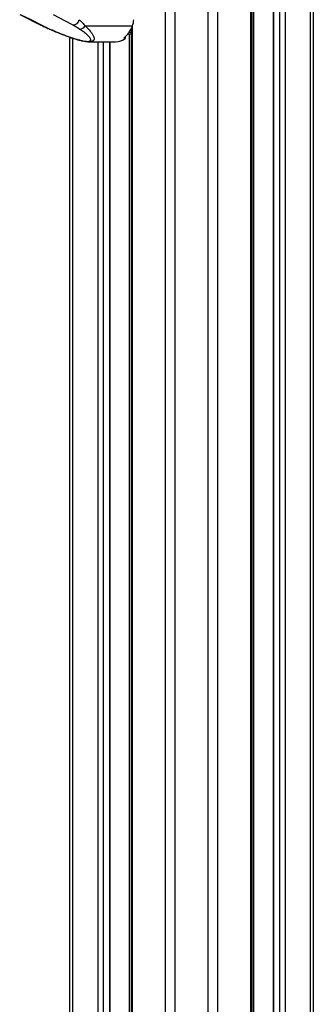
# Model space of a CAD drawing. Header units: millimetres. Extents: x 10 to 10348, y 8 to 8288.
# Tile 115 of 129: x 9777 to 9953, y 2194 to 2785. Entities that reach past the tile are written whole.
import ezdxf

# ---------------------------------------------------------------- set-up
doc = ezdxf.new("R2010")
doc.units = ezdxf.units.MM

msp = doc.modelspace()

# ---------------------------------------------------------------- linework, layer by layer
at = {"color": 8, "linetype": 'Continuous', "lineweight": 25}
for p, q in [((9864.16, 977.9), (9864.16, 3851.9)), ((9869.7, 3851.9), (9869.7, 977.9)), ((9889.67, 977.9), (9889.67, 3851.9)), ((9895.21, 3851.9), (9895.21, 977.9)), ((9915.26, 977.9), (9915.26, 3851.9)), ((9928.74, 3851.9), (9928.74, 1266.28)), ((9932.63, 1262.81), (9932.63, 3851.9)), ((9935.72, 3851.9), (9935.72, 977.9)), ((9950.96, 977.9), (9950.96, 3851.9)), ((9916.9, 3158.14), (9916.9, 1272.4)), ((9844.11, 2781.04), (9844.11, 977.9)), ((9808.41, 2774.11), (9808.41, 977.9)), ((9823.65, 977.9), (9823.65, 2771.93)), ((9826.74, 2771.93), (9826.74, 977.9)), ((9830.63, 977.9), (9830.63, 2771.93)), ((9841.62, 2776.63), (9843.42, 2776.56)), ((9843.42, 2777.2), (9842.08, 2777.25)), ((9842.47, 977.9), (9842.47, 2776.6))]:
    msp.add_line(p, q, dxfattribs=at)
at = {"color": 7, "linetype": 'Continuous', "lineweight": 25}
for p, q in [((9915.95, 977.9), (9915.95, 3851.9)), ((9928.53, 3851.9), (9928.53, 1266.39)), ((9952.63, 3851.9), (9952.63, 977.9)), ((9776.71, 2788.32), (9789.37, 2781.99)), ((9790.04, 2781.81), (9794.85, 2779.55)), ((9812.59, 2779.55), (9808.76, 2781.81)), ((9815.9, 2781.41), (9844.25, 2781.41)), ((9843.42, 2779.5), (9843.42, 977.9)), ((9806.74, 977.9), (9806.74, 2774.68)), ((9818.32, 2771.93), (9834.1, 2771.93)), ((9830.84, 977.9), (9830.84, 2771.93)), ((9839.05, 2774.06), (9840.11, 2774.06)), ((9840.11, 2774.06), (9840.11, 2774.96)), ((9841.62, 2776.63), (9843.42, 2776.56))]:
    msp.add_line(p, q, dxfattribs=at)
at = {"color": 7, "linetype": 'Continuous', "lineweight": 25, "flags": 128}
for points in [[(9777.37, 2788.15), (9782.87, 2785.4), (9790.04, 2781.81)], [(9808.76, 2781.81), (9803.65, 2784.56), (9796.97, 2788.15)], [(9789.37, 2781.99), (9789.58, 2781.9), (9790.04, 2781.81)]]:
    msp.add_lwpolyline(points, dxfattribs=at)
at = {"color": 8, "linetype": 'Continuous', "lineweight": 25, "flags": 128}
msp.add_lwpolyline([(9794.36, 2779.64), (9794.57, 2779.57), (9794.85, 2779.55)], dxfattribs=at)
at = {"color": 7, "linetype": 'Continuous', "lineweight": 25}
for centre, radius, start, end in [((9807.91, 2786.36), 4.63, 280.5843, 345.2323), ((9831.91, 2786.03), 13.19, 339.46728, 356.29628), ((9812.42, 2783.72), 4.17, 272.27334, 326.4098), ((9828.74, 2786.88), 16.45, 308.81889, 340.57441), ((9833.96, 2781.87), 9.94, 270.82875, 308.25547)]:
    msp.add_arc(centre, radius, start, end, dxfattribs=at)
for points, knots in [([(9812.39, 2785.18), (9813.05, 2784.55), (9814.39, 2783.29), (9815.39, 2782.04), (9815.9, 2781.41)], [0, 0, 0, 0, 0.496951, 1, 1, 1, 1]), ([(9789.4, 2781.99), (9789.72, 2781.82), (9790.83, 2781.26), (9792.49, 2780.47), (9793.88, 2779.86), (9794.37, 2779.64)], [0, 0, 0, 0, 0.210804, 0.725035, 1, 1, 1, 1]), ([(9794.36, 2779.64), (9795.36, 2779.2), (9797.42, 2778.3), (9800.52, 2777.02), (9803.52, 2775.84), (9806.23, 2774.84), (9808.67, 2774.01), (9810.83, 2773.33), (9812.74, 2772.8), (9814.47, 2772.39), (9816.06, 2772.1), (9817.35, 2771.94), (9818.06, 2771.95), (9818.31, 2771.96)], [0, 0, 0, 0, 0.140409, 0.289293, 0.413942, 0.526838, 0.625475, 0.707551, 0.779599, 0.844238, 0.905064, 0.96571, 1, 1, 1, 1]), ([(9794.85, 2779.55), (9796.49, 2778.84), (9799.58, 2777.5), (9804.45, 2775.57), (9808.43, 2774.18), (9811.47, 2773.25), (9813.58, 2772.7), (9815.59, 2772.29), (9817.28, 2772.14), (9818.46, 2772.23), (9819.24, 2772.62), (9819.35, 2773.26), (9819.03, 2774.03), (9818.3, 2775.01), (9816.99, 2776.31), (9814.98, 2777.92), (9813.38, 2779.01), (9812.59, 2779.55)], [0, 0, 0, 0, 0.120044, 0.227172, 0.333836, 0.373923, 0.413905, 0.46098, 0.495719, 0.530459, 0.571625, 0.631694, 0.677742, 0.723854, 0.815672, 0.907871, 1, 1, 1, 1])]:
    msp.add_open_spline(points, degree=3, knots=knots, dxfattribs=at)
at = {"color": 8, "linetype": 'Continuous', "lineweight": 25}
msp.add_open_spline([(9815.9, 2781.41), (9816.98, 2780.36), (9818.61, 2778.78), (9820.18, 2776.74), (9820.95, 2775.41), (9821.33, 2774.3), (9821.37, 2773.31), (9820.88, 2772.49), (9819.79, 2772), (9818.76, 2771.96), (9818.31, 2771.95)], degree=3, knots=[0, 0, 0, 0, 0.261448, 0.395312, 0.529056, 0.620728, 0.71358, 0.839794, 0.930624, 1, 1, 1, 1], dxfattribs=at)

doc.saveas('drawing.dxf')
